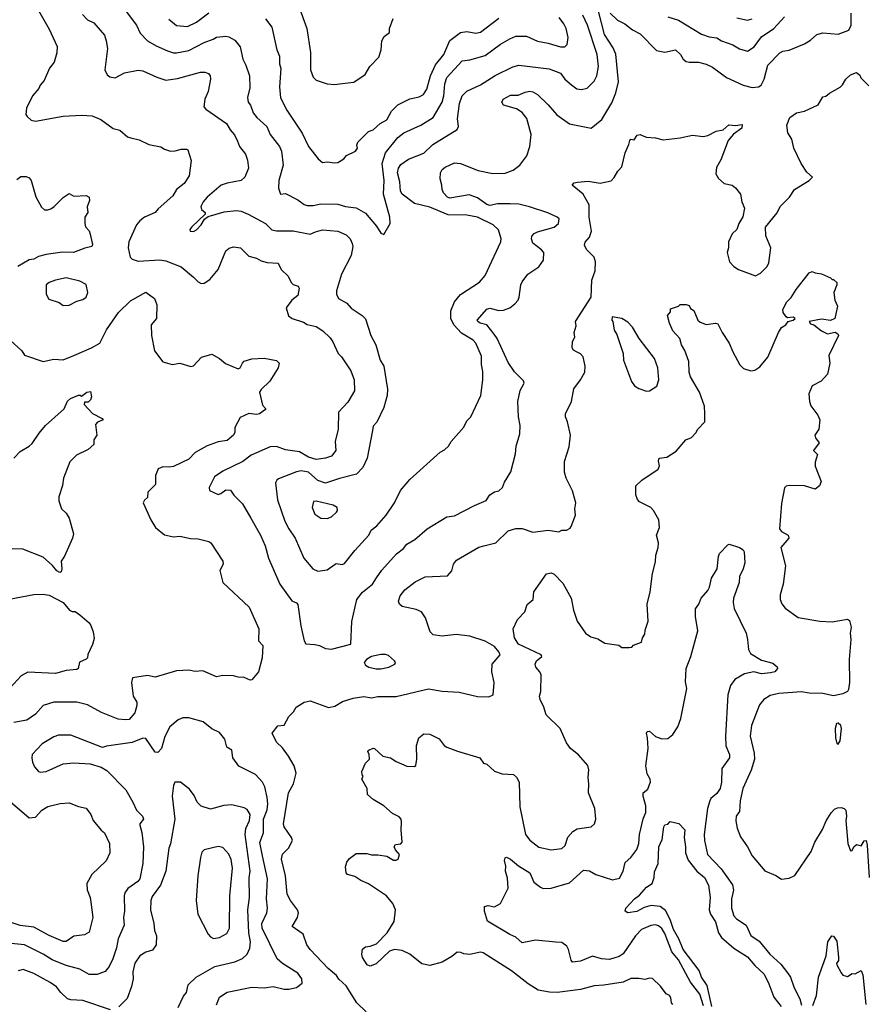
# Model space of a CAD drawing. Extents: x 1678759 to 1859541, y 384609 to 522867.
# Tile 120 of 256: x 1759893 to 1765414, y 444559 to 450972. Entities that reach past the tile are written whole.
import ezdxf

# ---------------------------------------------------------------- set-up
doc = ezdxf.new("R2010")
doc.units = 0

msp = doc.modelspace()

# ---------------------------------------------------------------- linework, layer by layer
at = {"layer": '0CON20XD'}
for points in [[(1760015, 451031.2), (1760085, 450910), (1760136.1, 450796.1), (1760134, 450755), (1760118, 450695), (1760086, 450655), (1760052, 450575), (1760026.7, 450545), (1760017.3, 450522.7), (1759976, 450475), (1759936.7, 450395), (1759932.5, 450355), (1759940.7, 450340.7), (1759966.4, 450316.4), (1759995, 450311.2), (1760175, 450344.3), (1760295, 450350), (1760365, 450345.6), (1760422, 450322), (1760502.6, 450262.6), (1760545, 450251.9), (1760595, 450208.5), (1760616.7, 450203.3), (1760670, 450190), (1760735, 450158.9), (1760813.2, 450143.2), (1760835, 450128), (1760875, 450116), (1760905, 450116.9), (1760945, 450129.4), (1760979.2, 450129.2), (1760987.5, 450125), (1761008.8, 450055), (1760997.1, 449955), (1760965, 449905.6), (1760913.8, 449866.2), (1760889.6, 449825), (1760795, 449740.6), (1760775, 449715.7), (1760705, 449685.6), (1760675, 449661.4), (1760654.4, 449635), (1760603.8, 449525), (1760600, 449485), (1760612.5, 449425), (1760625, 449412), (1760665, 449398.6), (1760805, 449407.2), (1760845, 449401.5), (1760945, 449362.5), (1761025.4, 449295.4), (1761055, 449263.8), (1761075, 449253.8), (1761095, 449256.2), (1761130.3, 449279.7), (1761185.6, 449345), (1761235, 449466.2), (1761256.6, 449483.4), (1761285, 449491.9), (1761331.2, 449485), (1761385, 449431.9), (1761435, 449417.5), (1761465, 449400.8), (1761505, 449390.8), (1761577.5, 449385), (1761596.7, 449345), (1761642, 449302), (1761660.5, 449260.5), (1761675, 449246.7), (1761706.1, 449236.1), (1761714, 449224), (1761705, 449176.2), (1761665, 449144), (1761628.8, 449095), (1761643, 449043), (1761666.7, 449025), (1761740.9, 449000.9), (1761765, 448986.2), (1761825, 448972.5), (1761868, 448945), (1761915, 448900), (1761933.4, 448873.4), (1761968, 448798), (1761990, 448775), (1762050, 448685), (1762071.1, 448625), (1762073.8, 448553.8), (1762030.5, 448479.5), (1761969.2, 448415), (1761967.1, 448305), (1761948.8, 448225), (1761951.4, 448165), (1761925, 448128.6), (1761884.6, 448115.4), (1761825, 448107.6), (1761775, 448122.7), (1761715, 448156.8), (1761625, 448169.1), (1761565, 448191.1), (1761525, 448189.5), (1761400, 448135), (1761345.4, 448094.6), (1761215, 448032), (1761162, 447995), (1761127.5, 447925), (1761130, 447905), (1761185, 447879.4), (1761203.8, 447885), (1761235, 447910), (1761266.9, 447906.9), (1761288, 447875), (1761345, 447818.8), (1761397.8, 447725), (1761461.1, 447615), (1761492.9, 447545), (1761513.1, 447465), (1761587.5, 447295), (1761665, 447187.5), (1761695, 447174.2), (1761703.6, 447163.6), (1761724.6, 447024.6), (1761746.2, 446925), (1761756.4, 446906.4), (1761815, 446902.9), (1761845, 446896.4), (1761885, 446875.6), (1761925, 446872.5), (1762050, 446905), (1762057, 447053), (1762089.1, 447195), (1762126.8, 447243.2), (1762191.4, 447295), (1762216.2, 447336.2), (1762252.9, 447387.1), (1762347.8, 447492.2), (1762393, 447527), (1762414.6, 447555.4), (1762466.2, 447585), (1762546.2, 447655), (1762675, 447733.8), (1762725, 447740.8), (1762855, 447807.5), (1762930.7, 447839.3), (1762955, 447876.2), (1762985, 447896.2), (1763015, 447904), (1763038.8, 447925), (1763050.5, 447959.5), (1763092.3, 448027.7), (1763122.5, 448145), (1763126.9, 448195), (1763150.6, 448275), (1763152.1, 448327.9), (1763142.7, 448385), (1763138.2, 448485), (1763153.5, 448556.5), (1763178.6, 448605), (1763175, 448618.8), (1763147.4, 448647.4), (1763115, 448677.5), (1763075, 448739.4), (1763004.2, 448894.2), (1762983.9, 448923.9), (1762935, 448983.8), (1762893.3, 448995), (1762876.7, 449005), (1762872.5, 449015), (1762935, 449086.7), (1762955, 449091.8), (1763015, 449078.5), (1763045, 449080.6), (1763085, 449095.6), (1763118.6, 449121.4), (1763139.2, 449145), (1763147.5, 449165), (1763157.5, 449245), (1763165, 449263.3), (1763204, 449315), (1763275, 449362.5), (1763305.7, 449405), (1763308, 449455), (1763292.8, 449472.8), (1763235.3, 449515.3), (1763226.1, 449545), (1763229.1, 449560.9), (1763245, 449579.5), (1763265, 449590.9), (1763375, 449619.4), (1763402.5, 449645), (1763406.2, 449675), (1763395, 449685.8), (1763334, 449714), (1763213.6, 449753.6), (1763145, 449769.5), (1763087.3, 449772.7), (1763005, 449773.4), (1762955, 449761.1), (1762935, 449767.9), (1762875, 449811.4), (1762820.2, 449830.2), (1762695, 449808.6), (1762680, 449815), (1762653.3, 449845), (1762643.8, 449865), (1762643.3, 449895), (1762632.5, 449935), (1762633.5, 449975), (1762645.7, 449995), (1762665, 450011.1), (1762725, 450040), (1762763.3, 450035), (1762878.5, 449988.5), (1762975, 449969.1), (1763055, 449972.1), (1763107.3, 449992.7), (1763150, 450025), (1763196.4, 450085), (1763216.2, 450145), (1763224, 450225), (1763197.2, 450327.2), (1763165, 450367.3), (1763128.3, 450391.7)], [(1761709.4, 451065), (1761762.5, 450915), (1761787.9, 450757.9), (1761788.1, 450645), (1761805, 450596.7), (1761825, 450578.8), (1761895, 450554.2), (1761945, 450549.2)], [(1763128.3, 450391.7), (1763045, 450416), (1763034, 450435), (1763042, 450455), (1763089.5, 450480.5), (1763140, 450480), (1763185, 450500.4), (1763215, 450506.9), (1763235, 450502.7), (1763265.6, 450485), (1763335, 450416.9), (1763391.1, 450351.1), (1763475, 450294.4), (1763615, 450264.3), (1763685, 450320.6), (1763749.9, 450430.1), (1763775.8, 450495), (1763793, 450567), (1763776.4, 450746.4), (1763757.8, 450787.8), (1763701.8, 450875), (1763662.3, 451027.7)], [(1760301.4, 451005), (1760335, 450970.8), (1760375, 450950.8), (1760445, 450870), (1760457.1, 450835), (1760464.1, 450784.1), (1760447.5, 450645), (1760463.2, 450613.2), (1760479.7, 450599.7), (1760515, 450592.9), (1760575.3, 450624.7), (1760665, 450642.5), (1760695, 450639.4), (1760786.7, 450596.7), (1760845, 450578.8), (1760921.7, 450588.3), (1761070.2, 450629.8), (1761099.8, 450629.8), (1761121.9, 450621.9), (1761134.2, 450605), (1761135.6, 450585), (1761120.6, 450505), (1761097.8, 450455), (1761093.2, 450403.2), (1761105, 450388), (1761240, 450295), (1761263.1, 450255), (1761291.7, 450221.7), (1761310.8, 450180.8), (1761325.7, 450145), (1761362.9, 450095), (1761376.3, 450056.3), (1761382.9, 450005), (1761360, 449945), (1761335, 449924.4), (1761245, 449907.5), (1761205, 449893.3), (1761115, 449815.6), (1761088, 449785), (1761073.3, 449755), (1761077.5, 449735), (1761100, 449715), (1761100, 449705), (1761015, 449623.3), (1761002, 449605), (1761003.8, 449593.8), (1761025, 449592), (1761045, 449603.8), (1761075.8, 449635), (1761096.7, 449673.3), (1761120.5, 449689.5), (1761225, 449720.4), (1761305, 449727.9), (1761335, 449724.5), (1761382, 449705), (1761493.4, 449643.4), (1761535, 449603.6), (1761565, 449596.5), (1761675, 449596.5), (1761785, 449574.5), (1761820.5, 449590.5), (1761865, 449603.9), (1761965, 449593.6), (1762020.4, 449570.4), (1762044.7, 449544.7), (1762058.8, 449515), (1762062.5, 449495), (1762052.2, 449435), (1761989.1, 449315), (1761956.4, 449205), (1761955.5, 449185), (1761970, 449155), (1762022.9, 449125), (1762051.9, 449091.9), (1762124.2, 449045), (1762145, 449024), (1762180.9, 448915), (1762212.9, 448855), (1762241.9, 448755), (1762264.4, 448715), (1762289.4, 448565), (1762287.5, 448525), (1762265.7, 448445), (1762218.9, 448351.1), (1762196, 448325), (1762190.6, 448295), (1762156.5, 448115), (1762127.5, 448055), (1762087.7, 448012.3), (1761975, 447984.1), (1761885, 447952.7), (1761835, 447970.9), (1761775, 448024.7), (1761726.9, 448033.1), (1761695, 448026.4), (1761579.3, 447980.7), (1761567.6, 447972.4), (1761560, 447955), (1761572.7, 447845), (1761619.1, 447705), (1761645.5, 447655), (1761688.2, 447595), (1761744.6, 447464.6), (1761802, 447395), (1761835, 447380.8), (1761895, 447389.4), (1761947.5, 447425), (1761955, 447428.8), (1761992.9, 447422.9), (1762009.7, 447430.3), (1762075.8, 447515), (1762166.1, 447613.9), (1762183, 447647), (1762219.2, 447675), (1762280.8, 447745), (1762334.4, 447825.6), (1762374, 447905), (1762435, 447976.2), (1762631.2, 448155), (1762660.3, 448169.7), (1762686.7, 448195), (1762703.3, 448225), (1762785, 448317.5), (1762805, 448360), (1762831.2, 448385), (1762897.5, 448525), (1762909.4, 448625), (1762910.3, 448680.3), (1762900.8, 448725), (1762900.3, 448780.3), (1762865, 448864)], [(1760586.9, 451025), (1760654.4, 450935), (1760678.1, 450885), (1760724.6, 450834.6), (1760781.1, 450801.1), (1760855, 450767.9), (1760895, 450755.4), (1760915, 450755.3), (1760995, 450771.2), (1761095, 450822.7), (1761154, 450845), (1761175, 450857.8), (1761235, 450864.4), (1761255, 450861.1), (1761295, 450837.5), (1761328, 450795), (1761345.6, 450715), (1761365.6, 450675), (1761388.9, 450605), (1761392.4, 450527.6), (1761377.5, 450465), (1761381.4, 450435), (1761395.6, 450415), (1761414.5, 450365), (1761437.1, 450335), (1761502.9, 450275), (1761524.5, 450225), (1761585.2, 450145.2), (1761598.5, 450115), (1761608.7, 450025), (1761581.3, 449925), (1761578.5, 449875), (1761592, 449835), (1761625, 449838.8), (1761705, 449799.2), (1761745, 449768.1), (1761765, 449761.9), (1761805, 449762.1), (1761855, 449772.1), (1761965, 449771.2), (1762015, 449754.5), (1762050.3, 449750.3), (1762085, 449746.5), (1762145, 449711.9), (1762217.1, 449627.1), (1762245, 449581.2), (1762265, 449573.3)], [(1760864.4, 450975), (1760915, 450934.6), (1760985, 450927.1), (1761045, 450955.4), (1761125, 451016.2)], [(1761495, 450978), (1761535, 450923.8), (1761568.1, 450775), (1761584.4, 450735), (1761584.2, 450685), (1761593.5, 450653.5), (1761585.4, 450535), (1761592.7, 450462.7), (1761632.1, 450382.1), (1761733.7, 450233.6), (1761775, 450146.7), (1761838, 450065), (1761865, 450042), (1761895, 450046.7), (1761945, 450038.8)], [(1761945, 450038.8), (1761965, 450041.2), (1762003.3, 450065), (1762022.7, 450087.3), (1762081.2, 450115), (1762093.8, 450135), (1762090, 450155), (1762096.2, 450175), (1762165, 450242.5), (1762195, 450253.3), (1762241.2, 450295), (1762285, 450318.9), (1762314.5, 450375), (1762355, 450416.7), (1762435, 450457.1), (1762495, 450469.2), (1762522.5, 450485), (1762545, 450520), (1762568.7, 450605), (1762601.6, 450678.4), (1762655.4, 450745), (1762695, 450836.7), (1762765, 450887.5), (1762805, 450895.2), (1762865, 450883.8), (1762895, 450890), (1763015, 450981.5)], [(1761945, 450549.2), (1761975, 450554.3), (1762070, 450565), (1762142.5, 450615), (1762173.8, 450666.2), (1762231.7, 450728.3), (1762248, 450775), (1762252, 450835), (1762267.3, 450862.7), (1762300.7, 450889.3), (1762301.2, 450915), (1762325, 450980)], [(1762265, 449573.3), (1762306.2, 449645), (1762303.3, 449685), (1762263.1, 449835), (1762266.4, 449925), (1762253.3, 450035), (1762275, 450104.4), (1762355, 450204.5), (1762394.3, 450235.7), (1762505, 450284), (1762586.9, 450335), (1762645.8, 450435), (1762656.2, 450475), (1762662.2, 450555), (1762676.2, 450595), (1762775, 450704.5), (1762825, 450710.8), (1762925, 450738.9), (1763025, 450812.2), (1763085, 450848.1), (1763125, 450864.5), (1763194.6, 450864.6), (1763265, 450830.9), (1763335, 450818.2), (1763415, 450794.4), (1763445, 450794.2), (1763459.5, 450810.5), (1763465.5, 450855), (1763453.6, 450915), (1763438.5, 450945), (1763406.4, 450985)], [(1762865, 448864), (1762847.1, 448885), (1762771, 448931), (1762720.3, 448985), (1762701.2, 449025), (1762700.7, 449075), (1762725.3, 449135), (1762765, 449180.9), (1762888.3, 449261.7), (1762924.6, 449305.4), (1763028, 449525), (1763030, 449545), (1763012.9, 449602.9), (1762976.2, 449635), (1762874.6, 449684.6), (1762805, 449697.5), (1762685, 449699.8), (1762565, 449751.4), (1762465.6, 449775), (1762385.3, 449835), (1762374.1, 449855), (1762371.6, 449885), (1762369.7, 449915), (1762352.9, 449975), (1762359.4, 450005), (1762375, 450028.2), (1762425, 450062.7), (1762525, 450102.2), (1762585, 450159.5), (1762743.3, 450256.7), (1762751.4, 450275), (1762745.3, 450325.3), (1762757.6, 450425), (1762774.8, 450475.2), (1762805, 450505.7), (1762895, 450546.7), (1762991.2, 450608.8), (1763105, 450663.8), (1763144.6, 450675.4), (1763341.3, 450651.3), (1763415, 450623.1), (1763445, 450584.2), (1763486.6, 450546.6), (1763522.2, 450522.2), (1763553, 450517), (1763588.8, 450525), (1763635, 450572), (1763653.1, 450606.9), (1763663.3, 450666.7), (1763654.1, 450744.1), (1763592.6, 450935), (1763560.9, 451000.9)], [(1763740, 451015), (1763787.9, 450967.9), (1763835, 450945.6), (1763885, 450906.7), (1763935, 450879.4), (1764040.2, 450770.2), (1764095, 450760), (1764165.5, 450775.5), (1764197.5, 450745), (1764215, 450713.8), (1764235, 450700), (1764255, 450694), (1764315, 450695.7), (1764365, 450681.4), (1764405, 450662.2), (1764498, 450595), (1764605, 450545.4), (1764665, 450529.2), (1764704.6, 450535.4), (1764723.8, 450546.2), (1764742.7, 450585), (1764766.2, 450675), (1764845, 450755.5), (1764865, 450767.3), (1764905, 450772.2), (1765005, 450814.5), (1765045, 450838.6), (1765086.2, 450875), (1765125, 450885.7), (1765225, 450876.5), (1765295, 450902.5), (1765309.4, 450935), (1765310, 451015)], [(1764115, 450990), (1764185, 450968.9), (1764335, 450877.5), (1764385, 450860), (1764435, 450853.5), (1764465, 450834.5), (1764538.9, 450808.9), (1764582, 450782), (1764635, 450765.7), (1764677.5, 450795), (1764725, 450860), (1764805, 450913.5), (1764875, 450990)], [(1764565, 450984.4), (1764635, 450968.5), (1764665, 450977.5)], [(1762148.8, 444508.8), (1762088.3, 444568.3), (1762018.7, 444678.7), (1761971.9, 444721.9), (1761956.4, 444746.4), (1761902.7, 444792.7), (1761784.3, 444915), (1761764, 444945), (1761738.8, 445015), (1761668.8, 445065), (1761701.9, 445125), (1761708.9, 445155), (1761702.5, 445175), (1761656.5, 445235), (1761635.5, 445275), (1761624, 445395), (1761598.2, 445505), (1761603.8, 445536.2), (1761643.4, 445576.6), (1761669.2, 445625), (1761664.3, 445645), (1761615.7, 445715), (1761610.5, 445735), (1761643.2, 445935), (1761675.5, 445995), (1761692.7, 446065), (1761681.7, 446111.7), (1761644.3, 446175), (1761605, 446228.8), (1761566.2, 446265), (1761536.7, 446325), (1761575, 446372.5), (1761615, 446377.5), (1761646, 446434), (1761675.6, 446464.4), (1761693.8, 446495), (1761745, 446525.8), (1761785, 446535.8), (1761905, 446492), (1761945, 446500), (1761995, 446530), (1762065, 446553.1), (1762135, 446563.1), (1762185, 446554.4), (1762225, 446563.1), (1762345, 446563.5), (1762555, 446613.3), (1762645, 446597.5), (1762755, 446591.9), (1762875, 446564.4), (1762949.5, 446560.5), (1762976.2, 446575), (1762984.2, 446655), (1762968.5, 446725), (1762970.4, 446775), (1763021.9, 446835), (1763014.3, 446855), (1762985, 446889.4), (1762924.5, 446924.5), (1762825, 446956.7), (1762735, 446966.9), (1762645, 446956.7), (1762586.7, 446965), (1762565.8, 446985), (1762535.8, 447075), (1762511.2, 447115), (1762475, 447130.8), (1762385, 447148.8), (1762365.9, 447165.9), (1762360.8, 447185), (1762371.7, 447218.3), (1762400.7, 447259.3), (1762469.3, 447310.7), (1762535, 447342.9), (1762679.5, 447350.5), (1762707, 447383), (1762719.2, 447425), (1762738.9, 447451.1), (1762884.2, 447535.8), (1762916.2, 447543.8), (1762995, 447564.4), (1763075, 447642), (1763125, 447657.8), (1763165, 447656.9), (1763235, 447633.1), (1763335, 447647.1), (1763403.9, 447636.1), (1763425, 447646.2), (1763455, 447647.5), (1763479.3, 447660.7), (1763485, 447670), (1763513.3, 447745), (1763510, 447785), (1763516, 447825), (1763495, 447902.5), (1763452, 447985), (1763440.8, 448025), (1763440.8, 448095), (1763471.2, 448188.8), (1763480, 448265), (1763462.3, 448352.3), (1763448.8, 448385), (1763448.8, 448405), (1763487.1, 448485), (1763502.7, 448567.3), (1763546.7, 448625), (1763574.4, 448675), (1763575.5, 448715.5), (1763562.9, 448775), (1763545.6, 448795.6), (1763520.7, 448809.3), (1763499.7, 448819.7), (1763491.2, 448835), (1763493.3, 448875), (1763508.8, 448905), (1763503.8, 448935), (1763517, 448977), (1763513.3, 449005), (1763616.4, 449163.6), (1763620, 449275), (1763640.6, 449335), (1763643.3, 449395), (1763634.5, 449424.5), (1763585.8, 449475), (1763572.3, 449502.3), (1763577.3, 449522.7), (1763604.5, 449555.5), (1763616.7, 449595), (1763602.9, 449685), (1763603.1, 449765), (1763564.3, 449834.3), (1763492.5, 449895), (1763505, 449910), (1763527, 449913), (1763595, 449919.4), (1763675, 449906.7), (1763745, 449922.5), (1763766.4, 449943.6), (1763790, 449985), (1763815.9, 450014.1), (1763836.2, 450105), (1763861.7, 450158.3), (1763867.5, 450185), (1763875, 450192.5), (1763895, 450190), (1763915, 450220), (1763935, 450223.3), (1763948, 450218), (1763975, 450206.2), (1764035, 450202.5), (1764085, 450188.8), (1764195, 450201.2), (1764275, 450220), (1764345, 450210), (1764375, 450216.7), (1764430, 450245), (1764475, 450253.3), (1764512.7, 450287.3), (1764555, 450283.3), (1764598.3, 450288.3), (1764597.5, 450265), (1764543.3, 450226.7), (1764508, 450185), (1764460.3, 450059.7), (1764431.2, 450008.8), (1764427, 449967), (1764445, 449937.5), (1764482.5, 449905), (1764535, 449893.3), (1764555.8, 449875.8), (1764587.5, 449835), (1764596.2, 449785), (1764613.8, 449745), (1764603, 449687), (1764576.7, 449645), (1764564, 449606), (1764533, 449577), (1764511.2, 449525), (1764511.2, 449485), (1764501.2, 449455), (1764516.7, 449395), (1764544.4, 449364.4), (1764575, 449343.8), (1764685.8, 449304.2), (1764719.7, 449320.3), (1764761.2, 449365), (1764773, 449387), (1764785.7, 449485.7), (1764753.8, 449565), (1764750.3, 449619.7), (1764826.3, 449713.7), (1764846, 449755), (1764907.5, 449815), (1764940, 449865), (1765036.7, 449925), (1765056.7, 449945), (1765019.5, 449979.5), (1764984.2, 450035), (1764935.7, 450135), (1764923, 450193), (1764896.2, 450235), (1764891.2, 450285), (1764908.8, 450335), (1764954.1, 450365.9), (1765005, 450376.7), (1765095, 450416.7), (1765125, 450470), (1765145, 450473.3), (1765167.7, 450492.3), (1765238.3, 450531.7), (1765253.6, 450546.4), (1765273.8, 450585), (1765305, 450613.3), (1765345, 450626.7), (1765365, 450610)], [(1765365, 450610), (1765372.3, 450592.3), (1765425, 450540)], [(1759875, 449931.2), (1759900, 449950), (1759935, 449950), (1759955, 449941.2), (1759967.5, 449925), (1759998.3, 449818.3), (1760035, 449750), (1760053.6, 449733.6), (1760075, 449732.5), (1760095, 449740), (1760117.5, 449755), (1760175, 449813.3), (1760215, 449838.8), (1760245, 449822.5), (1760325, 449826.2), (1760345, 449816.7), (1760346.7, 449795), (1760333, 449753), (1760336.7, 449715), (1760316.7, 449685), (1760316, 449645), (1760321.7, 449621.7), (1760345, 449596.2), (1760352.5, 449575), (1760367.3, 449507.3), (1760362.5, 449495), (1760316.1, 449483.9), (1760244.2, 449455.8), (1760172.1, 449457.9), (1760065, 449441.4), (1760015, 449428.9), (1759985, 449411.1), (1759955, 449406.7), (1759880, 449365)], [(1764147, 444557), (1764139.3, 444569.3), (1764135, 444600), (1764126.7, 444615), (1764105, 444627.5), (1764067.7, 444677.7), (1764015, 444726.7), (1763995, 444730), (1763965, 444720), (1763925, 444726.7), (1763875, 444725.8), (1763825, 444703.8), (1763697.5, 444682.5), (1763635, 444678.9), (1763545, 444655.5), (1763395, 444636.2), (1763345, 444636.7), (1763270.7, 444650.7), (1763205, 444692.5), (1763096.3, 444776.3), (1762911.2, 444895), (1762895, 444899.1), (1762825, 444883.5), (1762785, 444888.5), (1762767.1, 444897.1), (1762741.6, 444898.4), (1762708.9, 444871.1), (1762645, 444832.5), (1762565, 444810.8), (1762513, 444823), (1762433.3, 444885), (1762385, 444910), (1762333.9, 444916.1), (1762302.5, 444905), (1762215, 444822.9), (1762175, 444807.1), (1762156, 444815), (1762125, 444862.5), (1762120.8, 444885), (1762125, 444917.5), (1762145, 444933.8), (1762175, 444936.7), (1762217, 444953), (1762285.8, 445024.2), (1762332.1, 445097.9), (1762340, 445175), (1762324.2, 445215), (1762282.9, 445265), (1762165, 445344.2), (1762114.3, 445364.3), (1762075, 445391.2), (1762027.5, 445405), (1762020, 445415), (1762014.2, 445455), (1762024.5, 445485.5), (1762040.9, 445509.1), (1762085, 445541.2), (1762155, 445541.2), (1762185, 445531.2), (1762225, 445532), (1762285, 445523.3), (1762328.3, 445498.3), (1762345, 445497.5), (1762357.5, 445505), (1762366.7, 445535), (1762340, 445565), (1762332.5, 445585), (1762340, 445600), (1762376.2, 445603.8), (1762383.3, 445615), (1762376.7, 445695), (1762380, 445745), (1762377.5, 445765), (1762365, 445780), (1762321.2, 445801.2), (1762265, 445852), (1762195, 445892), (1762157.5, 445925), (1762156.7, 445965), (1762122.5, 446025), (1762130, 446045), (1762123, 446053), (1762122.5, 446075), (1762145, 446130), (1762172.5, 446155), (1762170, 446185), (1762160, 446205), (1762167.5, 446215), (1762195, 446226), (1762205, 446223.8), (1762257.5, 446175), (1762307.5, 446165), (1762345, 446141.2), (1762415, 446110), (1762465, 446107.5), (1762472.5, 446115), (1762478.8, 446155), (1762477.5, 446245), (1762492.9, 446295), (1762525, 446320), (1762565, 446317.1), (1762625, 446288), (1762658.8, 446245), (1762675, 446234), (1762745, 446206.7), (1762890, 446165), (1762915, 446130), (1762935, 446122.5), (1762986.4, 446076.4), (1763035, 446060), (1763110, 446055), (1763128.3, 446038.3), (1763146.2, 446005), (1763150, 445845), (1763188.5, 445665), (1763215, 445628.1), (1763275, 445581.1), (1763354.6, 445564.6), (1763425, 445574.4), (1763446.2, 445593.8), (1763463.1, 445646.9), (1763496, 445685), (1763525, 445701.9), (1763615, 445714.3), (1763637.1, 445735), (1763645.6, 445765), (1763640, 445835), (1763597.5, 445935), (1763601.4, 445995), (1763596, 446035), (1763601.2, 446085), (1763593.3, 446115), (1763533.9, 446183.9), (1763480, 446225), (1763455, 446262.5), (1763412.5, 446355), (1763322.5, 446445), (1763307.5, 446495), (1763283.3, 446545), (1763280, 446565), (1763287.5, 446595), (1763290, 446705), (1763282, 446725), (1763256, 446755), (1763250, 446775), (1763258.8, 446795), (1763293.3, 446825), (1763290, 446835), (1763142.7, 446905), (1763115.5, 446945), (1763108.1, 447005), (1763134.6, 447065.4), (1763184.2, 447115.8), (1763197.7, 447162.3), (1763237.5, 447195), (1763242.5, 447245), (1763325, 447361.4), (1763355, 447368.1), (1763375, 447360), (1763430.9, 447300.9), (1763485.8, 447205), (1763501.4, 447125), (1763524.2, 447055), (1763578.6, 446975), (1763612.4, 446952.4), (1763658.6, 446938.6), (1763705, 446910), (1763795, 446897.5), (1763815, 446883.3), (1763863, 446883), (1763880, 446885), (1763891.7, 446898.3), (1763943, 446917), (1763950, 446945), (1763965, 446970), (1763966.7, 446995), (1763986.2, 447055), (1763981.2, 447165), (1764000, 447245), (1764016, 447365), (1764035, 447440), (1764037.5, 447485), (1764052.5, 447535), (1764054.2, 447565), (1764041.2, 447615), (1764060, 447665), (1764056, 447715), (1764022, 447775), (1764003.6, 447793.6), (1763931.4, 447831.4), (1763916.3, 447846.3), (1763906.3, 447876.3), (1763907.5, 447935), (1763946.6, 447973.4), (1764052.9, 448045), (1764060, 448065), (1764053.9, 448096.1), (1764057.5, 448115), (1764107.7, 448122.3), (1764168.3, 448161.7), (1764233.3, 448235), (1764268.8, 448251.2), (1764298.3, 448281.7), (1764310, 448305), (1764357, 448353), (1764355.9, 448405.9), (1764353.8, 448455), (1764320.5, 448545), (1764262.3, 448645), (1764254.6, 448675.4), (1764251.1, 448745), (1764226.6, 448816.6), (1764204, 448855), (1764193.3, 448895), (1764148, 448945), (1764126.2, 448995), (1764112.5, 449045), (1764131.7, 449068.3), (1764131.7, 449088.3), (1764183.6, 449106.4), (1764195, 449117.5), (1764235, 449117.5), (1764255, 449110), (1764261.7, 449091.7), (1764285, 449077.5), (1764310, 449015), (1764325, 449000.6), (1764365, 448987.5), (1764425, 448995.8), (1764440.3, 448990.3), (1764468, 448935), (1764514.5, 448864.5), (1764537.8, 448807.8), (1764585, 448723.3), (1764608.8, 448698.8), (1764655, 448683.8), (1764681.7, 448688.3), (1764715, 448710), (1764765.8, 448774.2), (1764835.4, 448934.6), (1764855, 448967.5), (1764883.8, 448985), (1764898.8, 449005), (1764932, 449015), (1764944.3, 449025), (1764931.2, 449035), (1764895, 449030.9), (1764885, 449036), (1764865.6, 449065), (1764863.9, 449085), (1764891.2, 449135), (1764918.3, 449161.7), (1764950.8, 449215), (1765035, 449323.3), (1765055, 449332.5), (1765075, 449322.5), (1765117, 449317), (1765175, 449290), (1765185, 449280), (1765195, 449280), (1765215, 449260), (1765216, 449245), (1765195.4, 449195), (1765203.6, 449145), (1765220, 449105), (1765201.8, 449025), (1765175, 449011.9), (1765115, 449021.2), (1765035.8, 449005), (1765045, 448990.6), (1765065, 448984), (1765115.8, 448945.8), (1765155, 448926.7), (1765205, 448936.7), (1765222.5, 448925), (1765226.2, 448915), (1765163.8, 448785), (1765169.5, 448735), (1765155, 448663.3), (1765113, 448617), (1765055, 448586.7), (1765032.5, 448535), (1765036.9, 448485), (1765046.6, 448456.6), (1765092.9, 448395), (1765104.4, 448365), (1765099.2, 448305), (1765073.5, 448265), (1765077.9, 448247.9), (1765101.2, 448215), (1765064, 448165), (1765089.2, 448139.2), (1765075, 448090), (1765074.3, 448064.3), (1765113.6, 447963.6), (1765103.3, 447935), (1765075, 447913.8), (1765005, 447936), (1764905, 447938.6), (1764885, 447934), (1764875, 447922.5), (1764855, 447820), (1764843.1, 447655), (1764855, 447638), (1764898.8, 447615), (1764904, 447595), (1764850.8, 447535), (1764881.5, 447415), (1764865.4, 447294.6), (1764846.9, 447225), (1764845.8, 447195), (1764857.1, 447167.1), (1764878.3, 447138.3), (1764965, 447078.8), (1765105, 447053.1), (1765185, 447050), (1765285, 447066.5), (1765299.3, 447059.3), (1765309.9, 447015), (1765302.4, 446975), (1765306.1, 446935), (1765296.8, 446805), (1765297.4, 446655), (1765291.2, 446608.8), (1765284.4, 446595.6), (1765255, 446580.9), (1765195, 446568.2), (1765125, 446583), (1765035, 446584.7), (1764985, 446593.9), (1764837, 446583), (1764780.9, 446569.1), (1764740.8, 446545), (1764711.4, 446508.6), (1764660.5, 446375), (1764650.5, 446305), (1764677.1, 446195), (1764678.5, 446155), (1764657, 446083), (1764604.3, 445964.3), (1764585.6, 445885), (1764582.2, 445815), (1764559.4, 445785), (1764557.3, 445752.7), (1764567.1, 445705), (1764589.1, 445649.1), (1764634.4, 445584.4), (1764664, 445525), (1764747.3, 445427.3), (1764817.7, 445397.7), (1764855, 445373.3), (1764905, 445380), (1764941.7, 445398.3), (1765048.6, 445555), (1765072.9, 445615), (1765122.4, 445697.6), (1765146.6, 445753.4), (1765178, 445805), (1765200.4, 445829.6)], [(1760175, 449110), (1760215, 449113.1), (1760265, 449138), (1760305, 449150), (1760325, 449164), (1760335.8, 449195), (1760325, 449246.7), (1760285, 449269.4), (1760195, 449289.5), (1760126.7, 449275), (1760085, 449259.2), (1760066.2, 449245), (1760064.2, 449185), (1760082.1, 449152.1), (1760149.5, 449129.5), (1760175, 449110)], [(1759830, 448885), (1759906.7, 448815), (1759925, 448786.2), (1760045, 448746.2), (1760115, 448760), (1760175, 448755.8), (1760245, 448784.3), (1760361.2, 448835), (1760413.8, 448865), (1760457.4, 448952.6), (1760535.5, 449065), (1760615, 449140), (1760715, 449196), (1760770, 449155), (1760786.2, 449115), (1760783.3, 449025), (1760749.2, 448985), (1760752.2, 448915), (1760771.4, 448815), (1760825, 448744), (1760886.1, 448726.1), (1760935, 448734), (1761007.5, 448712.5), (1761025, 448716.7), (1761076.4, 448773.6), (1761145, 448792.5), (1761194.1, 448764.1), (1761232.6, 448732.6), (1761315, 448696.7), (1761330, 448705), (1761343.3, 448735), (1761355, 448746.7), (1761405, 448762), (1761485, 448768), (1761565, 448751.4), (1761584, 448735), (1761575.7, 448704.3), (1761523, 448617), (1761465, 448563.3), (1761454.3, 448545.7), (1761475, 448460), (1761495, 448440), (1761495, 448432.5), (1761455, 448403.8), (1761435, 448400), (1761385, 448406), (1761329.7, 448380.3), (1761294.5, 448315.5), (1761294.2, 448285), (1761285.8, 448265), (1761245, 448230.5), (1761185, 448222.1), (1761115, 448195.6), (1761035, 448151.9), (1760995, 448109.4), (1760895, 448062.5), (1760866.7, 448056.7), (1760825, 448060), (1760794.1, 448045.9), (1760777, 448003), (1760777.5, 447945), (1760726.7, 447895), (1760725, 447860), (1760705, 447842.5), (1760697.5, 447825), (1760746.2, 447715), (1760776.7, 447665), (1760835.9, 447615.9), (1760894.4, 447604.4), (1760936.8, 447606.8), (1761005, 447592.5), (1761055, 447590), (1761125, 447573.8), (1761138.8, 447565), (1761216.2, 447445), (1761218.8, 447425), (1761195.8, 447385), (1761216, 447305), (1761388, 447145), (1761450.8, 447005), (1761448.8, 446925), (1761475.8, 446895), (1761472.5, 446815), (1761449.2, 446725), (1761405, 446672), (1761395, 446670.8), (1761355, 446688), (1761315, 446688.8), (1761285, 446699.2), (1761215, 446700.6), (1761175, 446691.2), (1761085, 446731.4), (1761035, 446726.2), (1760995, 446734), (1760955, 446732), (1760915, 446730), (1760775, 446688.8), (1760725, 446701.2), (1760627.5, 446685), (1760620, 446655), (1760632.9, 446565), (1760655, 446527.5), (1760656.6, 446505), (1760643.8, 446456.2), (1760605, 446414), (1760580.5, 446410.5), (1760535, 446416.4), (1760425, 446458.8), (1760335, 446508.5), (1760265, 446527.1), (1760115, 446526.7), (1760045, 446505.8), (1759995, 446448), (1759939.7, 446410.3), (1759855, 446393.5)], [(1763975, 448551.2), (1763995, 448554), (1764043.8, 448585), (1764055.8, 448625), (1764050.6, 448705), (1764027.8, 448765), (1763928.1, 448895), (1763885, 448968), (1763855, 449002), (1763815, 449026.2), (1763753, 449037), (1763750, 449015), (1763757.5, 449005), (1763765, 448950), (1763782, 448922), (1763825, 448797.5), (1763827.1, 448755), (1763878, 448615), (1763897.3, 448587.3), (1763925, 448568.8), (1763975, 448551.2)], [(1760181.8, 448438.2), (1760205, 448486.2), (1760224.2, 448505), (1760275, 448526.7), (1760287, 448527), (1760295, 448520), (1760330, 448545), (1760355, 448550), (1760360, 448515), (1760354, 448495), (1760339.5, 448480.5), (1760315, 448480), (1760313.8, 448465), (1760367.7, 448407.7), (1760430, 448375), (1760437.5, 448365), (1760400.3, 448349.7), (1760386, 448335), (1760394.4, 448265), (1760376, 448235), (1760375.8, 448205), (1760337.8, 448172.2), (1760262, 448135), (1760218.8, 448091.2), (1760178.1, 447985), (1760171.5, 447938.5), (1760148.1, 447865), (1760148.7, 447838.7), (1760165.7, 447785.7), (1760195, 447756.7), (1760214.3, 447724.3), (1760242.8, 447622.8), (1760236.1, 447595), (1760185, 447477.8), (1760162.9, 447445), (1760167.8, 447395), (1760163.9, 447376.1), (1760155, 447371.2), (1760135, 447382.2), (1760105.8, 447415.8), (1760045, 447470.9), (1759912.4, 447522.4), (1759775, 447526.9)], [(1759855, 448115.7), (1759895, 448158.9), (1759955, 448193.1), (1759975, 448210.9), (1760020.5, 448279.5), (1760061.7, 448328.3), (1760181.8, 448438.2)], [(1761895, 447723.3), (1761925, 447733.8), (1761956.7, 447765), (1761963.8, 447775), (1761961.2, 447795), (1761935, 447809.4), (1761825, 447836.7), (1761806, 447834), (1761798, 447795), (1761815, 447751.2), (1761855, 447724), (1761895, 447723.3)], [(1764230.6, 446659.4), (1764235, 446746.7), (1764265.3, 446824.7), (1764309.8, 446990.2), (1764295.6, 447085), (1764296, 447135), (1764317.5, 447165), (1764332, 447205), (1764375, 447254), (1764385.8, 447275), (1764398.6, 447335), (1764437.1, 447395), (1764444.3, 447474.3), (1764451.9, 447495), (1764505, 447550.6), (1764515, 447555.4), (1764581.2, 447535), (1764605, 447518), (1764612, 447505), (1764616, 447435), (1764605.8, 447394.2), (1764582.5, 447345), (1764580, 447305), (1764543.3, 447205), (1764541.1, 447175), (1764547.2, 447137.2), (1764624.4, 446975), (1764634.4, 446934.4), (1764640.3, 446870.3), (1764653.4, 446843.4), (1764725, 446799.4), (1764799.7, 446779.7), (1764826.4, 446756.4), (1764830, 446745), (1764812.5, 446725), (1764782.9, 446717.1), (1764725, 446711.8), (1764675, 446723.5), (1764615, 446711.1), (1764551.9, 446675), (1764522.9, 446635), (1764506.4, 446575), (1764490.3, 446305), (1764493.1, 446243.1), (1764515.6, 446185), (1764515.6, 446165), (1764467.3, 446095), (1764465.3, 446005), (1764455.8, 445964.2), (1764435, 445931.9), (1764395, 445898.1), (1764387.5, 445885), (1764374.3, 445835), (1764352.7, 445665), (1764353.7, 445626.3), (1764374.4, 445535), (1764462.1, 445442.1), (1764536.5, 445336.5), (1764542.2, 445302.2), (1764530.4, 445245), (1764530.7, 445185), (1764543.9, 445133.9), (1764562.7, 445115), (1764625.9, 445075), (1764656.4, 445006.4), (1764709.7, 444969.7), (1764779.5, 444885), (1764850.1, 444820.1), (1764895, 444762.9), (1764913.5, 444735), (1764936.9, 444665), (1764975.6, 444595), (1764985, 444554)], [(1759823.2, 447196.8), (1759985, 447226.9), (1760045, 447229.2), (1760085, 447223.8), (1760175, 447176.2), (1760217.5, 447125), (1760235, 447116.7), (1760255, 447116.2), (1760285, 447096), (1760345, 447043.1), (1760356.8, 447025), (1760371.9, 446985), (1760378.3, 446941.7), (1760367.3, 446902.7), (1760337, 446837), (1760333.6, 446816.4), (1760325, 446807.5), (1760282.5, 446787.5), (1760273.9, 446746.1), (1760265, 446738.8), (1760195, 446732), (1760125, 446714), (1759945, 446722.5), (1759901.7, 446698.3), (1759830.7, 446619.3)], [(1762245, 446744.5), (1762297.5, 446755), (1762336.7, 446775), (1762340, 446785), (1762333.3, 446795), (1762295, 446830), (1762275, 446836.7), (1762246.1, 446836.1), (1762185, 446823.3), (1762152.5, 446805), (1762137.5, 446785), (1762145, 446767.5), (1762167.5, 446755), (1762215, 446744.5), (1762245, 446744.5)], [(1764348.1, 444548.1), (1764323.1, 444625), (1764263.2, 444703.2), (1764185, 444847.9), (1764140.4, 444900.4), (1764095, 445020), (1764075, 445051.8), (1764055, 445068.8), (1764035, 445076.1), (1764005, 445072.5), (1763944.4, 445045), (1763903.8, 445005), (1763825, 444886.5), (1763798.9, 444871.1), (1763735, 444850), (1763683.3, 444855), (1763625, 444871.5), (1763545, 444840), (1763495, 444833.8), (1763485.7, 444845.7), (1763468.6, 444915), (1763457.4, 444937.4), (1763425, 444960.6), (1763385, 444964.5), (1763253.5, 444976.5), (1763165, 444959.2), (1763125.5, 444995.5), (1763085, 445012.9), (1762939.3, 445099.3), (1762920, 445165), (1762920, 445195), (1762945, 445201.9), (1762985, 445194.4), (1763025.7, 445214.3), (1763074, 445315), (1763071.3, 445381.3), (1763056.5, 445425), (1763058.7, 445458.7), (1763050.6, 445495), (1763055, 445512.5), (1763065, 445516.2), (1763090, 445505), (1763141.1, 445461.1), (1763215, 445415.8), (1763241.4, 445355), (1763285, 445320.8), (1763303.6, 445313.6), (1763355, 445315.6), (1763475, 445350), (1763565, 445432.9), (1763605, 445428.1), (1763646.2, 445403.8), (1763755, 445369.2), (1763800.5, 445379.5), (1763822.9, 445425), (1763837.3, 445482.7), (1763875, 445513.8), (1763912.4, 445567.6), (1763926.9, 445605), (1763930.5, 445665), (1763953.4, 445766.6), (1763972, 445808), (1763971.9, 445851.9), (1763954, 445915), (1763953.8, 445935), (1763985, 445960), (1764001.8, 446008.2), (1763998.9, 446025), (1763979.3, 446059.3), (1763972.1, 446112.1), (1763986, 446225), (1763983.4, 446293.4), (1763975.6, 446325), (1763980.8, 446335), (1763995, 446338.2), (1764035, 446303.5), (1764075, 446288.6), (1764115, 446290.8), (1764148.6, 446315), (1764180.4, 446365), (1764199.6, 446420.4), (1764239.7, 446615), (1764230.6, 446659.4)], [(1761175.5, 444555), (1761195, 444604.2), (1761243.2, 444636.8), (1761405, 444669.4), (1761485, 444666.7), (1761545, 444673.8), (1761615, 444656.5), (1761645, 444656.7), (1761695, 444667.5), (1761733.8, 444696.2), (1761730, 444725), (1761705, 444760.8), (1761605, 444824.5), (1761570, 444855), (1761472.6, 445055), (1761471.1, 445085), (1761502.2, 445155), (1761507.2, 445185), (1761500.9, 445245), (1761507.2, 445375), (1761474.8, 445524.8), (1761457.2, 445612.7), (1761480.5, 445675), (1761481.8, 445765), (1761505.3, 445825), (1761508.4, 445865), (1761505.8, 445905.8), (1761488.9, 445975), (1761474.3, 446005), (1761428.8, 446055), (1761319.6, 446109.6), (1761281.9, 446165), (1761274.4, 446214.4), (1761242.7, 446232.7), (1761228.8, 446285), (1761195, 446328), (1761145, 446353.8), (1761088.8, 446398.8), (1760995, 446424.4), (1760955, 446424), (1760925, 446412), (1760871.4, 446365), (1760837.2, 446302.8), (1760815.6, 446225), (1760791.7, 446198.3), (1760775, 446200), (1760715, 446290.5), (1760695, 446292.1), (1760624.5, 446264.5), (1760459.1, 446240.9), (1760431.7, 446231.7), (1760225, 446311.4), (1760145, 446311.1), (1760115, 446300.5), (1760039.2, 446255), (1759975, 446186.2), (1759971.4, 446165), (1759975.7, 446135), (1759988.6, 446105), (1760015, 446074), (1760025, 446070), (1760065, 446074.4), (1760175.3, 446124.7), (1760245, 446132.1), (1760352.5, 446125), (1760423.6, 446103.6), (1760460.9, 446080.9), (1760584.4, 445955), (1760630.8, 445875), (1760653, 445823), (1760693.3, 445785), (1760698.2, 445765), (1760675.7, 445735), (1760674.4, 445725), (1760688.2, 445678.2), (1760699.5, 445585), (1760695.5, 445475), (1760675.5, 445375), (1760661.7, 445358.3), (1760597.6, 445312.4), (1760576.7, 445285), (1760572.5, 445265), (1760576.4, 445165), (1760568.5, 445125), (1760572.5, 445075), (1760534.6, 444985), (1760523.8, 444926.2), (1760499.2, 444855), (1760475.5, 444805), (1760448.7, 444771.3), (1760397, 444753), (1760345, 444753.1), (1760285, 444787.7), (1760195, 444811.1), (1760105, 444848.4), (1760046.3, 444886.3), (1759925, 444946), (1759815, 444957.9)], [(1765225, 446253.3), (1765237.3, 446275), (1765246.5, 446355), (1765242.9, 446375), (1765225, 446390), (1765213.3, 446386.7), (1765205.6, 446355), (1765206.7, 446295), (1765215, 446257.5), (1765225, 446253.3)], [(1760925, 444537.5), (1760958.9, 444611.1), (1760978.8, 444635), (1760991.2, 444685), (1761041.9, 444735), (1761164.7, 444805.3), (1761295, 444836.2), (1761343.3, 444856.7), (1761375.4, 444884.6), (1761392.5, 444925), (1761395.3, 444965), (1761384.8, 445025), (1761378.4, 445175), (1761389.7, 445255), (1761387.6, 445382.4), (1761394.7, 445425.3), (1761361.6, 445665), (1761366.9, 445703.1), (1761390, 445755), (1761394.5, 445794.5), (1761375, 445827.1), (1761355, 445838.1), (1761275, 445856.9), (1761222.7, 445852.7), (1761135, 445829.2), (1761075, 445850), (1761048.8, 445875), (1761028.3, 445918.3), (1760999.3, 445959.3), (1760940, 446005), (1760904.3, 446005), (1760895, 445983.3), (1760885.3, 445915), (1760903.1, 445765), (1760875.9, 445604.1), (1760864.4, 445575.6), (1760844.7, 445425.3), (1760810, 445335), (1760755, 445260.8), (1760747.5, 445235), (1760744, 445174), (1760766.2, 445085), (1760770.4, 445040.4), (1760783.1, 445005), (1760782, 444945), (1760758.3, 444911.7), (1760715, 444899.2), (1760675.7, 444875), (1760643.8, 444826.2), (1760630.3, 444770.3), (1760632.5, 444725), (1760621.9, 444675), (1760592.5, 444597.5), (1760538.7, 444541.3)], [(1759785, 445918), (1759955, 445772.9), (1759995, 445778), (1760037.6, 445822.4), (1760075, 445847.5), (1760155.8, 445865.8), (1760215, 445870), (1760275, 445846), (1760325, 445836.2), (1760355.7, 445795.7), (1760372, 445755), (1760423.3, 445693.3), (1760445.7, 445675), (1760477.1, 445605), (1760480, 445545), (1760455.8, 445494.2), (1760363.1, 445405), (1760331.1, 445345), (1760332.5, 445305), (1760352.5, 445255), (1760356.9, 445225), (1760368.8, 445125), (1760345, 445027.5), (1760315, 445012), (1760245, 445002.5), (1760195, 444968.1), (1760175, 444968.1), (1760085, 445006.1), (1759985, 445060.8), (1759895, 445072.7), (1759765.8, 445115.8)], [(1765200.4, 445829.6), (1765220.6, 445839.4), (1765245, 445841.1), (1765264.6, 445834.6), (1765273.8, 445823.8), (1765278.5, 445785), (1765273.8, 445755), (1765288, 445605), (1765305, 445557.5), (1765315, 445560), (1765327.5, 445585), (1765345, 445600), (1765375, 445590), (1765395, 445622.5), (1765406.4, 445626.4), (1765414, 445595), (1765427.5, 445385)], [(1764401.1, 444545), (1764371.4, 444681.4), (1764335, 444735.4), (1764319.4, 444779.4), (1764214.1, 444915), (1764185.8, 444985.8), (1764151, 445045), (1764130.6, 445110.6), (1764100.5, 445170.5), (1764065, 445194.7), (1764007, 445203), (1763960.4, 445189.6), (1763913.9, 445163.9), (1763855, 445154.2), (1763836.7, 445165), (1763841.2, 445185), (1763898, 445245), (1763930, 445270), (1763975, 445321.1), (1764013.6, 445346.4), (1764026, 445384), (1764028.5, 445421.5), (1764051.4, 445475), (1764057.2, 445585), (1764077.7, 445632.3), (1764088.9, 445715), (1764095, 445726.7), (1764115, 445732.5), (1764130.7, 445749.3), (1764185.9, 445735.9), (1764225.8, 445695), (1764221.4, 445645), (1764231.1, 445585), (1764229.2, 445545), (1764247.3, 445497.3), (1764304.5, 445425), (1764353.5, 445385), (1764379.5, 445335), (1764390.9, 445255), (1764383.4, 445173.4), (1764393.6, 445145), (1764425.9, 445095), (1764444, 445025), (1764465, 444994.6), (1764545, 444925.4), (1764635, 444868.2), (1764682, 444812), (1764742.9, 444755), (1764772.4, 444692.4), (1764805.3, 444605), (1764852.2, 444545)], [(1761155, 444988.1), (1761195, 444994.4), (1761241.2, 445018.8), (1761258.8, 445055), (1761262.2, 445265), (1761279.3, 445445), (1761270.8, 445500.8), (1761255, 445535.8), (1761215, 445579.2), (1761185, 445585.8), (1761095, 445565.8), (1761080.3, 445549.7), (1761069.6, 445515), (1761052.5, 445395), (1761042.5, 445235), (1761052.5, 445145), (1761120, 445015), (1761135, 444997.5), (1761155, 444988.1)], [(1765059.7, 444550.3), (1765082.5, 444615), (1765095.6, 444735), (1765133, 444837), (1765145.6, 444875), (1765157.3, 444965), (1765184.4, 445005.6), (1765195, 445002.5), (1765215, 444970), (1765227.5, 444865), (1765226, 444844), (1765213.8, 444825), (1765215.7, 444815), (1765243.6, 444763.6), (1765255, 444748.8), (1765285, 444738.8), (1765315, 444758.8), (1765335, 444756.7), (1765375, 444778.8), (1765385, 444750), (1765405, 444558)], [(1760485, 444522.5), (1760305, 444582.5), (1760225, 444587.8), (1760205, 444594.3), (1760161.4, 444635), (1760132.3, 444672.3), (1760091.8, 444701.8), (1759985, 444759.6), (1759915, 444784.4), (1759883, 444777)]]:
    msp.add_lwpolyline(points, dxfattribs=at)

doc.saveas('drawing.dxf')
